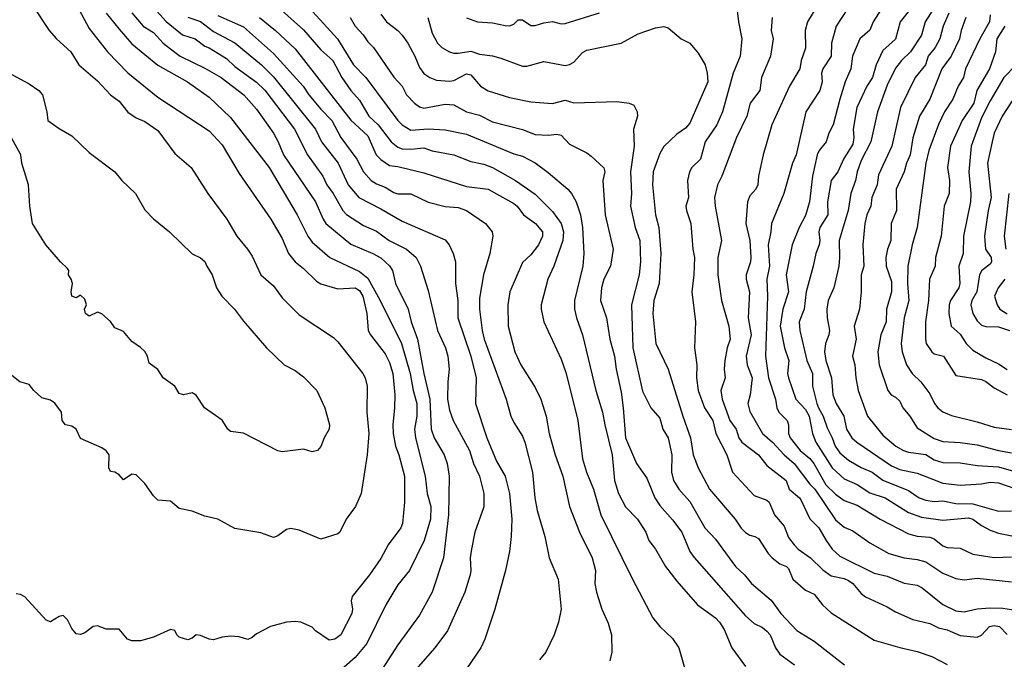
# Model space of a CAD drawing. Header units: metres. Extents: x -51132 to -49532, y -231222 to -229437.
# Tile 240 of 256: x -49765 to -49650, y -230320 to -230246. Entities that reach past the tile are written whole.
import ezdxf

# ---------------------------------------------------------------- set-up
doc = ezdxf.new("R2010")
doc.units = ezdxf.units.M
doc.layers.add('CONTOUR_INDEX', color=1, linetype='Continuous')
doc.layers.add('CONTOUR_INTER', color=3, linetype='Continuous')

msp = doc.modelspace()

# ---------------------------------------------------------------- linework, layer by layer
at = {"layer": 'CONTOUR_INDEX'}
for points, elevation in [([(-49736.08, -230243.09), (-49732.08, -230246.7), (-49730.08, -230249.03), (-49728.69, -230250.26), (-49727.62, -230252.26), (-49726.58, -230253.76), (-49725.58, -230254.88), (-49724.48, -230256.76), (-49723.37, -230257.76), (-49721.88, -230259.76), (-49721.08, -230260.38), (-49720.58, -230260.57), (-49719.58, -230260.61), (-49718.08, -230260.47), (-49717.08, -230260.82), (-49714.58, -230261.27), (-49712.58, -230262.04), (-49711.08, -230262.37), (-49710.08, -230262.76), (-49707.37, -230264.26), (-49705.08, -230265.86), (-49703.08, -230267.88), (-49702.06, -230269.26), (-49701.8, -230270.26), (-49701.88, -230271.26), (-49702.9, -230274.26), (-49703.62, -230275.76), (-49704.4, -230278.76), (-49704.41, -230279.26), (-49704.1, -230280.76), (-49702.08, -230285.08), (-49701.49, -230286.76), (-49700.11, -230292.26), (-49699.58, -230296.72), (-49699.11, -230298.26), (-49698.29, -230300.26), (-49697.43, -230303.26), (-49693.74, -230310.76), (-49691.38, -230315.26), (-49690.56, -230316.26), (-49689.08, -230317.66), (-49688.35, -230318.76), (-49687.49, -230321.76)], 75), ([(-49660.97, -230243.76), (-49662.57, -230245.76), (-49663.08, -230247.78), (-49664.58, -230249.1), (-49665.34, -230250.76), (-49665.79, -230252.26), (-49666.43, -230253.26), (-49667.61, -230255.76), (-49668.05, -230258.26), (-49667.94, -230259.26), (-49668.08, -230260.04), (-49669.15, -230261.76), (-49669.82, -230263.26), (-49670.6, -230264.26), (-49671.01, -230266.76), (-49670.99, -230268.26), (-49671.9, -230269.76), (-49672.02, -230270.26), (-49671.92, -230271.26), (-49672.01, -230271.76), (-49672.39, -230272.76), (-49672.68, -230274.26), (-49673.52, -230277.26), (-49673.74, -230279.26), (-49674.33, -230280.76), (-49674.25, -230281.76), (-49673.43, -230285.26), (-49672.77, -230286.76), (-49672.78, -230288.26), (-49672.25, -230290.26), (-49672.08, -230290.79), (-49671.51, -230291.76), (-49671.08, -230293.12), (-49670.49, -230294.26), (-49670.14, -230295.26), (-49669.58, -230296.01), (-49668.58, -230296.88), (-49667.08, -230297.75), (-49665.83, -230298.26), (-49664.58, -230299.2), (-49661.58, -230300.4), (-49660.33, -230301.26), (-49659.58, -230301.54), (-49658.58, -230301.7), (-49657.58, -230301.63), (-49656.08, -230301.92), (-49654.08, -230301.96), (-49651.08, -230302.83), (-49649.58, -230302.78)], 65), ([(-49752.08, -230244.71), (-49750.78, -230246.26), (-49749.58, -230247.02), (-49748.43, -230248.26), (-49747.08, -230249.3), (-49746.45, -230249.76), (-49743.58, -230251.16), (-49741.7, -230252.26), (-49739.03, -230254.26), (-49737.58, -230255.94), (-49735.59, -230258.76), (-49735.03, -230259.76), (-49734.44, -230261.26), (-49730.7, -230266.76), (-49729.81, -230268.76), (-49729.48, -230269.26), (-49726.58, -230271.67), (-49724.02, -230272.76), (-49723.08, -230273.29), (-49722.08, -230274.23), (-49721.71, -230274.76), (-49721.36, -230276.26), (-49719.9, -230279.26), (-49719.56, -230280.76), (-49718.79, -230282.76), (-49718.08, -230286.76), (-49717.38, -230289.76), (-49717.22, -230293.26), (-49716.85, -230294.26), (-49715.68, -230296.26), (-49715.34, -230297.26), (-49715.13, -230298.76), (-49715.2, -230303.26), (-49715.79, -230308.26), (-49717.11, -230312.26), (-49718.58, -230314.94), (-49721.08, -230318.4), (-49722.93, -230321.26)], 80), ([(-49713.08, -230245.3), (-49711.83, -230245.76), (-49710.08, -230245.88), (-49708.58, -230246.19), (-49708.08, -230246.21), (-49707.58, -230246.02), (-49707.08, -230245.51), (-49706.58, -230245.51), (-49705.58, -230246.17), (-49705.08, -230246.19), (-49704.08, -230245.86), (-49703.08, -230245.71), (-49702.08, -230245.99), (-49701.58, -230245.95), (-49697.58, -230244.7)], 70), ([(-49681.58, -230244.16), (-49681.41, -230245.76), (-49681.01, -230247.76), (-49681.19, -230249.76), (-49682.02, -230251.76), (-49683.27, -230256.26), (-49683.93, -230257.76), (-49685.26, -230259.76), (-49685.81, -230261.76), (-49686.85, -230262.76), (-49687.1, -230263.26), (-49687.35, -230264.26), (-49687.21, -230266.26), (-49687.52, -230267.26), (-49687.46, -230267.76), (-49686.95, -230269.26), (-49686.73, -230272.26), (-49686.54, -230273.26), (-49686.61, -230275.26), (-49686.85, -230277.26), (-49686.41, -230280.76), (-49686.54, -230283.76), (-49686.24, -230285.76), (-49686.3, -230287.26), (-49686.08, -230288.76), (-49685.36, -230290.76), (-49684.4, -230292.26), (-49684.04, -230293.76), (-49682.74, -230296.26), (-49682.1, -230298.26), (-49679.58, -230301.01), (-49678.08, -230301.54), (-49677.82, -230301.76), (-49677.21, -230303.26), (-49676.08, -230304.56), (-49675.58, -230305.88), (-49674.89, -230306.76), (-49674.44, -230307.26), (-49672.99, -230308.26), (-49671.58, -230309.68), (-49670.58, -230310.35), (-49669.08, -230310.69), (-49668.58, -230310.92), (-49668.08, -230311.27), (-49667.08, -230312.42), (-49666.58, -230312.81), (-49664.08, -230313.97), (-49663.08, -230314.56), (-49661.08, -230315.45), (-49659.08, -230315.91), (-49658.08, -230316.41), (-49657.08, -230316.65), (-49655.58, -230317.31), (-49653.58, -230317.52), (-49653.08, -230317.27), (-49652.13, -230316.26), (-49651.58, -230316.17), (-49650.96, -230316.26), (-49650.08, -230317.2)], 70), ([(-49650.37, -230246.26), (-49651.28, -230247.76), (-49651.46, -230249.26), (-49652.15, -230251.26), (-49653.62, -230253.76), (-49653.95, -230255.26), (-49655.32, -230257.26), (-49656.67, -230260.26), (-49657.02, -230262.76), (-49656.8, -230264.26), (-49656.84, -230265.76), (-49657.44, -230267.26), (-49657.76, -230270.76), (-49658.44, -230273.26), (-49658.48, -230274.26), (-49659.15, -230275.76), (-49659.26, -230278.26), (-49659.62, -230280.76), (-49659.61, -230282.76), (-49659.51, -230283.26), (-49658.87, -230284.26), (-49658.58, -230284.47), (-49657.52, -230284.76), (-49656.08, -230286.99), (-49653.08, -230287.46), (-49652.58, -230287.69), (-49651.58, -230288.46), (-49650.08, -230289.26)], 60)]:
    msp.add_lwpolyline(points, dxfattribs=dict(at, elevation=elevation))
at = {"layer": 'CONTOUR_INTER'}
for points, elevation in [([(-49732.63, -230242.76), (-49728.12, -230247.76), (-49726.26, -230250.76), (-49724.83, -230252.26), (-49721.1, -230257.26), (-49720.58, -230257.76), (-49719.58, -230258.41), (-49717.58, -230258.24), (-49715.58, -230258.34), (-49713.08, -230258.87), (-49707.58, -230261.15), (-49706.58, -230261.41), (-49705.08, -230262.22), (-49703.58, -230263.33), (-49701.29, -230265.26), (-49700.86, -230265.76), (-49700.3, -230266.76), (-49699.81, -230268.26), (-49699.59, -230269.76), (-49699.41, -230272.76), (-49699.53, -230274.26), (-49700.51, -230278.26), (-49700.51, -230279.26), (-49700.29, -230280.26), (-49699.57, -230282.26), (-49698.03, -230288.76), (-49697.23, -230291.26), (-49696.99, -230292.76), (-49696.13, -230296.26), (-49695.86, -230299.26), (-49695.38, -230300.76), (-49694.58, -230302.33), (-49693.16, -230303.76), (-49692.19, -230305.26), (-49691.83, -230306.26), (-49691.08, -230307.24), (-49689.9, -230309.26), (-49688.58, -230310.98), (-49686.17, -230313.76), (-49684.08, -230315.25), (-49683.6, -230315.76), (-49683.08, -230316.62), (-49682.16, -230318.76), (-49680.58, -230320.92)], 74), ([(-49763.73, -230243.76), (-49761.75, -230246.76), (-49760.88, -230247.76), (-49759.21, -230249.26), (-49758.26, -230250.76), (-49756.08, -230252.65), (-49754.58, -230254.27), (-49753.58, -230255), (-49752.58, -230256.28), (-49751.58, -230256.97), (-49750.58, -230257.4), (-49749.08, -230258.44), (-49747.08, -230261.1), (-49745.2, -230262.76), (-49743.25, -230265.76), (-49741.03, -230268.76), (-49739.85, -230270.76), (-49738.62, -230272.26), (-49738.08, -230273.1), (-49737.08, -230275.26), (-49735.58, -230276.56), (-49734.58, -230277.94), (-49732.58, -230279.94), (-49728.58, -230282.57), (-49728.08, -230283.06), (-49725.18, -230286.76), (-49724.9, -230287.26), (-49724.68, -230288.26), (-49724.72, -230291.26), (-49724.47, -230293.76), (-49724.66, -230296.26), (-49725.36, -230300.76), (-49726.04, -230302.26), (-49727.12, -230303.76), (-49727.86, -230305.26), (-49728.08, -230305.47), (-49730.08, -230306.08), (-49732.58, -230305.02), (-49733.58, -230304.85), (-49734.08, -230304.98), (-49735.08, -230305.71), (-49735.58, -230305.89), (-49737.08, -230305.33), (-49740.08, -230304.84), (-49742.08, -230303.76), (-49743.58, -230303.42), (-49745.08, -230302.81), (-49746.58, -230302.53), (-49747.58, -230301.67), (-49749.08, -230301.54), (-49749.58, -230301.02), (-49750.58, -230299.58), (-49751.58, -230298.59), (-49752.08, -230298.5), (-49753.08, -230299.18), (-49753.58, -230298.58), (-49754.08, -230298.28), (-49754.58, -230298.18), (-49754.77, -230297.76), (-49754.74, -230296.26), (-49755.08, -230295.77), (-49755.58, -230295.42), (-49758.08, -230294.34), (-49758.58, -230293.25), (-49759.08, -230292.91), (-49759.83, -230292.76), (-49760.21, -230292.26), (-49760.29, -230291.26), (-49761.08, -230290.21), (-49761.58, -230289.87), (-49762.58, -230289.62), (-49763.53, -230288.76), (-49764.08, -230288.05), (-49765.14, -230287.76), (-49766.08, -230287)], 83), ([(-49758.55, -230243.76), (-49757.08, -230246.52), (-49754.95, -230249.26), (-49752.58, -230251.69), (-49749.08, -230254.55), (-49743.08, -230258.46), (-49741.58, -230260.1), (-49739.58, -230263.44), (-49735.89, -230268.76), (-49734.58, -230271.01), (-49733.84, -230272.76), (-49733.08, -230273.75), (-49732.08, -230274.54), (-49730.58, -230276), (-49730.08, -230276.32), (-49728.08, -230276.91), (-49726.08, -230276.79), (-49725.58, -230277.08), (-49725.19, -230277.76), (-49724.71, -230279.76), (-49724.55, -230281.76), (-49724.3, -230282.26), (-49722.58, -230284.49), (-49722.08, -230285.49), (-49721.67, -230286.76), (-49721.45, -230289.26), (-49721.47, -230290.76), (-49721.69, -230292.76), (-49721.64, -230293.76), (-49721.38, -230295.26), (-49720.99, -230296.26), (-49720.32, -230298.76), (-49720.32, -230301.76), (-49720.55, -230304.26), (-49720.74, -230304.76), (-49722.23, -230306.76), (-49723.08, -230308.33), (-49724.39, -230310.26), (-49726.41, -230312.76), (-49726.52, -230313.26), (-49726.39, -230314.26), (-49726.45, -230314.76), (-49727.73, -230317.26), (-49728.45, -230317.76), (-49729.08, -230317.85), (-49730.7, -230316.76), (-49731.08, -230316.34), (-49732.42, -230315.76), (-49733.08, -230315.67), (-49734.08, -230315.76), (-49735.93, -230316.26), (-49737.58, -230317.11), (-49738.08, -230317.57), (-49738.58, -230317.79), (-49739.58, -230317.49), (-49740.58, -230317.4), (-49741.58, -230317.52), (-49742.58, -230317.82), (-49743.08, -230317.76), (-49744.08, -230317.31), (-49744.58, -230317.26), (-49745.08, -230317.63), (-49745.58, -230317.81), (-49746.58, -230317.52), (-49746.84, -230317.26), (-49747.08, -230316.73), (-49747.58, -230316.64), (-49749.58, -230317.5), (-49751.08, -230317.93), (-49752.08, -230317.96), (-49752.61, -230317.76), (-49753.58, -230316.6), (-49755.08, -230316.58), (-49756.08, -230316.19), (-49756.6, -230316.26), (-49757.58, -230317), (-49758.08, -230317.19), (-49758.58, -230317.14), (-49759.08, -230316.52), (-49759.58, -230315.49), (-49760.08, -230314.99), (-49760.58, -230315.11), (-49761.58, -230315.72), (-49762.08, -230315.53), (-49764.58, -230312.83), (-49765.08, -230312.55), (-49765.58, -230312.45)], 82), ([(-49672.15, -230243.76), (-49673.36, -230245.76), (-49673.62, -230246.76), (-49673.58, -230248.83), (-49674.09, -230250.26), (-49674.26, -230251.26), (-49675.44, -230253.26), (-49677.51, -230257.76), (-49678.52, -230261.26), (-49679.08, -230263.76), (-49679.13, -230264.76), (-49679.37, -230265.26), (-49680.08, -230266.04), (-49680.33, -230266.76), (-49680.53, -230269.26), (-49680.06, -230271.26), (-49679.95, -230273.26), (-49680, -230273.76), (-49680.49, -230275.26), (-49680.51, -230275.76), (-49680.11, -230277.26), (-49680.27, -230280.26), (-49679.91, -230282.26), (-49680.52, -230284.76), (-49680.37, -230285.76), (-49679.79, -230287.26), (-49680.02, -230289.26), (-49680.29, -230290.26), (-49680.08, -230291.2), (-49678.58, -230293.78), (-49677.44, -230294.76), (-49676.08, -230296.27), (-49674.91, -230297.26), (-49673.08, -230299.67), (-49672.5, -230300.26), (-49670.08, -230303.82), (-49669.08, -230304.69), (-49668.08, -230305.12), (-49666.08, -230306.53), (-49663.87, -230307.76), (-49662.08, -230308.28), (-49660.58, -230308.44), (-49659.58, -230308.72), (-49657.58, -230310.04), (-49656.08, -230310.67), (-49655.08, -230310.83), (-49653.58, -230310.65), (-49649.58, -230311.06)], 68), ([(-49755.09, -230244.76), (-49753.58, -230246.63), (-49752.08, -230248.33), (-49749.08, -230250.81), (-49745.62, -230252.76), (-49743.08, -230254.56), (-49740.58, -230256.9), (-49736.11, -230262.76), (-49732.84, -230268.26), (-49731.6, -230270.76), (-49731.08, -230271.47), (-49729.03, -230273.26), (-49725.58, -230274.86), (-49724.58, -230275.67), (-49723.15, -230278.26), (-49720.68, -230283.26), (-49719.67, -230286.76), (-49719.31, -230288.76), (-49718.89, -230290.26), (-49718.9, -230291.76), (-49719.14, -230293.26), (-49719.04, -230294.26), (-49717.9, -230298.76), (-49717.68, -230300.76), (-49717.26, -230302.26), (-49717.3, -230303.76), (-49718.01, -230306.26), (-49719.72, -230309.76), (-49721.08, -230311.42), (-49722.49, -230313.76), (-49724.7, -230318.26), (-49726.08, -230319.89), (-49732.16, -230325.26)], 81), ([(-49749.58, -230244.07), (-49748.08, -230245.72), (-49746.19, -230247.26), (-49744.71, -230247.76), (-49743.58, -230248.59), (-49743.08, -230248.78), (-49741.08, -230250.03), (-49740.08, -230250.96), (-49737.58, -230252.81), (-49736.58, -230253.73), (-49733.13, -230258.26), (-49731.63, -230261.26), (-49729.83, -230263.76), (-49729.39, -230264.76), (-49728.65, -230265.76), (-49727.52, -230267.76), (-49727.08, -230268.22), (-49725.08, -230269.5), (-49723.58, -230270.19), (-49722.1, -230271.26), (-49720.1, -230272.26), (-49718.97, -230273.26), (-49718.46, -230274.26), (-49717.58, -230277.1), (-49716.47, -230281.76), (-49715.56, -230283.76), (-49715.27, -230284.76), (-49715.1, -230286.26), (-49715.27, -230287.76), (-49715.3, -230289.76), (-49715.08, -230291.06), (-49714.66, -230292.26), (-49712.76, -230295.76), (-49712.26, -230297.26), (-49711.58, -230298.76), (-49711.06, -230300.76), (-49711.08, -230302.32), (-49712.14, -230305.26), (-49712.53, -230307.26), (-49712.66, -230308.26), (-49712.58, -230309.76), (-49712.67, -230310.26), (-49713.29, -230312.26), (-49715.3, -230316.76), (-49716.78, -230318.76), (-49720.08, -230322.52)], 79), ([(-49742.08, -230245.03), (-49739.08, -230246.33), (-49735.58, -230249.45), (-49732.13, -230253.26), (-49731.47, -230254.26), (-49730.08, -230255.94), (-49728.79, -230257.26), (-49727.72, -230259.26), (-49725.88, -230261.76), (-49725.1, -230263.26), (-49724.19, -230264.26), (-49723.58, -230264.67), (-49722.58, -230265.03), (-49721.58, -230265.68), (-49721.08, -230265.82), (-49719.58, -230265.82), (-49717.58, -230266.78), (-49715.58, -230267.28), (-49714.08, -230267.43), (-49713.1, -230267.76), (-49710.88, -230269.26), (-49710.1, -230270.26), (-49710.03, -230270.76), (-49710.38, -230272.76), (-49711.1, -230275.26), (-49711.58, -230278), (-49711.59, -230279.26), (-49711.27, -230281.76), (-49711.04, -230282.76), (-49708.47, -230289.76), (-49707.91, -230291.76), (-49707.58, -230292.5), (-49706.58, -230294.06), (-49706.31, -230294.76), (-49705.4, -230298.26), (-49705.14, -230301.26), (-49704.84, -230302.76), (-49703.95, -230305.76), (-49703.47, -230308.26), (-49702.41, -230310.76), (-49702.08, -230314.26), (-49702.38, -230315.76), (-49702.87, -230317.26), (-49703.84, -230319.26), (-49704.58, -230320.14)], 77), ([(-49723.08, -230244.88), (-49722.4, -230245.76), (-49721.08, -230246.76), (-49720.58, -230247.33), (-49719.94, -230248.26), (-49719.12, -230249.76), (-49718.58, -230251.07), (-49718.08, -230251.77), (-49717.37, -230252.26), (-49716.58, -230252.58), (-49715.08, -230252.66), (-49714.58, -230252.59), (-49713.08, -230251.83), (-49712.58, -230251.96), (-49711.47, -230253.26), (-49710.58, -230253.8), (-49708.08, -230254.6), (-49705.58, -230255.07), (-49703.08, -230255.3), (-49701.58, -230254.88), (-49700.58, -230255.19), (-49695.58, -230255.04), (-49694.15, -230255.26), (-49693.58, -230255.47), (-49693.19, -230256.26), (-49693.15, -230256.76), (-49693.62, -230258.26), (-49693.56, -230260.26), (-49693.98, -230263.26), (-49693.87, -230265.76), (-49693.99, -230267.26), (-49693.45, -230269.76), (-49692.88, -230271.26), (-49692.83, -230273.76), (-49692.96, -230275.26), (-49693.87, -230278.76), (-49693.71, -230283.76), (-49692.58, -230288.84), (-49691.61, -230290.76), (-49690.58, -230291.99), (-49690.22, -230293.26), (-49689.61, -230294.26), (-49689.17, -230296.26), (-49689.22, -230298.26), (-49688.96, -230299.26), (-49688.34, -230300.26), (-49687.08, -230301.71), (-49685.31, -230304.76), (-49684.08, -230306.09), (-49681.73, -230309.26), (-49680.69, -230310.26), (-49679.87, -230311.26), (-49677.58, -230313.19), (-49676.45, -230314.76), (-49674.58, -230316.72), (-49672.58, -230317.97), (-49669.05, -230320.76)], 72), ([(-49668.71, -230244.26), (-49670.02, -230246.26), (-49670.56, -230248.26), (-49670.59, -230249.76), (-49671.58, -230251.26), (-49671.71, -230251.76), (-49671.63, -230252.76), (-49671.9, -230253.76), (-49673.55, -230256.26), (-49674.67, -230261.26), (-49675.11, -230262.26), (-49676.13, -230265.76), (-49677.56, -230269.26), (-49677.63, -230270.26), (-49677.95, -230271.76), (-49677.77, -230274.26), (-49678.1, -230275.76), (-49678, -230277.76), (-49678.25, -230284.76), (-49677.88, -230287.26), (-49677.08, -230289.76), (-49676.92, -230290.76), (-49676.7, -230291.26), (-49675.71, -230292.26), (-49675.55, -230292.76), (-49675.57, -230293.76), (-49675.37, -230294.26), (-49674.22, -230295.76), (-49673.08, -230296.69), (-49672.61, -230297.26), (-49671.21, -230299.76), (-49670.08, -230300.84), (-49669.08, -230301.56), (-49667.58, -230302.12), (-49664.88, -230303.76), (-49661.58, -230305.45), (-49660.58, -230305.73), (-49659.08, -230305.85), (-49658.58, -230306.05), (-49657.58, -230306.88), (-49657.08, -230307.06), (-49655.58, -230307.13), (-49654.08, -230307.84), (-49651.58, -230308.23), (-49649.58, -230308.16)], 67), ([(-49664.72, -230244.26), (-49665.69, -230245.76), (-49666.08, -230246.74), (-49667.27, -230247.76), (-49668.1, -230249.76), (-49668.32, -230251.26), (-49668.96, -230252.76), (-49669.6, -230254.76), (-49670.36, -230257.76), (-49670.87, -230258.76), (-49671.17, -230259.76), (-49672, -230260.76), (-49672.24, -230261.26), (-49672.77, -230263.76), (-49673.12, -230266.76), (-49673.58, -230268.33), (-49674.32, -230269.76), (-49675.13, -230271.76), (-49675.82, -230275.26), (-49675.58, -230277.26), (-49676.21, -230279.26), (-49676.54, -230281.26), (-49676.04, -230283.76), (-49675.53, -230285.26), (-49675.67, -230286.76), (-49675.58, -230287.27), (-49674.71, -230289.76), (-49673.58, -230290.95), (-49673.14, -230291.76), (-49672.76, -230293.76), (-49672.38, -230294.76), (-49670.46, -230297.76), (-49669.08, -230299.05), (-49667.58, -230299.7), (-49666.08, -230300.67), (-49664.29, -230301.26), (-49661.58, -230302.97), (-49660.08, -230303.54), (-49657.58, -230303.87), (-49654.58, -230303.6), (-49654.08, -230303.74), (-49653.08, -230304.5), (-49652.08, -230305.05), (-49651.08, -230305.38), (-49648.58, -230305.89)], 66), ([(-49658.68, -230244.26), (-49659.63, -230245.76), (-49660.08, -230247.3), (-49661.35, -230249.26), (-49662.39, -230250.26), (-49663.08, -230251.18), (-49664.08, -230253.16), (-49665.21, -230256.26), (-49665.97, -230259.76), (-49667.08, -230261.95), (-49667.56, -230263.26), (-49667.77, -230264.26), (-49668.31, -230265.76), (-49668.63, -230267.76), (-49669.67, -230271.26), (-49669.61, -230273.26), (-49669.71, -230274.26), (-49670.29, -230276.76), (-49670.94, -230278.26), (-49671.11, -230279.26), (-49671.08, -230280.26), (-49670.8, -230281.76), (-49670.87, -230282.26), (-49671.27, -230283.26), (-49671.39, -230284.26), (-49671.22, -230285.26), (-49670.54, -230287.26), (-49670.39, -230289.26), (-49670, -230290.26), (-49669.12, -230291.76), (-49668.79, -230293.26), (-49668.18, -230294.26), (-49667.62, -230294.76), (-49663.58, -230297.52), (-49662.58, -230297.95), (-49660.58, -230298.41), (-49657.58, -230299.56), (-49655.58, -230299.78), (-49653.08, -230299.63), (-49652.08, -230299.45), (-49651.08, -230299.51), (-49649.08, -230300.23)], 64), ([(-49656.87, -230244.76), (-49657.55, -230246.26), (-49657.92, -230247.76), (-49658.49, -230248.76), (-49659.29, -230249.76), (-49659.62, -230250.76), (-49660.82, -230252.26), (-49662.52, -230255.76), (-49663.52, -230260.26), (-49665.08, -230263.59), (-49665.25, -230264.76), (-49665.87, -230266.26), (-49665.98, -230267.26), (-49666.42, -230268.26), (-49666.68, -230269.26), (-49666.9, -230271.76), (-49666.79, -230274.26), (-49667.11, -230275.26), (-49667.09, -230277.26), (-49667.29, -230279.26), (-49667.91, -230281.26), (-49667.68, -230282.76), (-49668.11, -230284.76), (-49667.84, -230285.76), (-49667.71, -230287.26), (-49667.43, -230288.76), (-49666.37, -230291.76), (-49664.58, -230293.96), (-49663.05, -230295.26), (-49662.15, -230295.76), (-49661.58, -230295.93), (-49659.58, -230296.23), (-49658.58, -230296.83), (-49657.58, -230297.16), (-49655.58, -230297.19), (-49653.58, -230297.48), (-49651.08, -230297.65), (-49649.08, -230298.22)], 63), ([(-49652.08, -230244.95), (-49652.13, -230245.76), (-49653.28, -230247.76), (-49654.92, -230251.26), (-49655.17, -230252.26), (-49655.78, -230253.26), (-49656.4, -230254.76), (-49657.39, -230256.26), (-49658.08, -230257.73), (-49659.2, -230260.76), (-49659.58, -230262.23), (-49660.56, -230269.76), (-49661.15, -230271.76), (-49661.65, -230274.26), (-49661.68, -230276.26), (-49661.53, -230278.26), (-49662.07, -230280.26), (-49662.44, -230283.26), (-49662.33, -230284.26), (-49661.83, -230285.76), (-49661.16, -230286.76), (-49660.13, -230287.76), (-49659.08, -230289.13), (-49658.55, -230290.26), (-49658.17, -230290.76), (-49657.58, -230291.24), (-49656.58, -230291.67), (-49653.58, -230292.4), (-49651.58, -230293.04), (-49649.58, -230293.3)], 61), ([(-49745.58, -230245.23), (-49744.08, -230245.73), (-49742.58, -230246.87), (-49740.08, -230248.21), (-49736.98, -230250.76), (-49735.58, -230252.16), (-49730.71, -230258.26), (-49729.99, -230259.76), (-49728.04, -230262.26), (-49726.89, -230264.76), (-49725.66, -230266.26), (-49723.08, -230267.56), (-49720.58, -230269.02), (-49715.58, -230271.2), (-49715.11, -230271.76), (-49714.63, -230272.76), (-49714.38, -230273.76), (-49714.37, -230276.26), (-49714.09, -230278.26), (-49714.1, -230280.26), (-49712.58, -230284.76), (-49711.96, -230287.26), (-49712.06, -230290.26), (-49710.74, -230294.26), (-49709.58, -230297), (-49708.58, -230298.76), (-49708.08, -230300.76), (-49707.82, -230303.76), (-49707.89, -230305.76), (-49708.08, -230307.51), (-49708.54, -230309.76), (-49709.79, -230314.26), (-49710.95, -230317.76), (-49711.42, -230318.76), (-49713.08, -230321.22)], 78), ([(-49737.23, -230245.26), (-49735.37, -230246.76), (-49733.08, -230248.9), (-49726.58, -230257.22), (-49724.58, -230259.05), (-49723.62, -230261.26), (-49723.08, -230261.83), (-49722.08, -230262.51), (-49721.08, -230262.63), (-49718.08, -230263.35), (-49713.08, -230264.96), (-49710.58, -230265.26), (-49707.58, -230266.94), (-49707.19, -230267.26), (-49706.46, -230268.26), (-49705.07, -230269.26), (-49704.25, -230270.26), (-49704.22, -230270.76), (-49704.72, -230271.76), (-49705.58, -230272.92), (-49706.58, -230273.83), (-49708.05, -230277.26), (-49708.29, -230278.76), (-49708.25, -230281.26), (-49707.46, -230284.26), (-49706.75, -230285.76), (-49705.08, -230288.4), (-49704.43, -230289.76), (-49703.8, -230291.76), (-49703.46, -230293.76), (-49702.76, -230296.26), (-49701.88, -230298.76), (-49701.1, -230302.26), (-49699.91, -230305.26), (-49698.43, -230308.26), (-49698.06, -230309.76), (-49698.12, -230311.26), (-49697.95, -230312.26), (-49697.33, -230314.26), (-49696.58, -230315.88), (-49696.2, -230317.26), (-49696.15, -230319.26), (-49696.38, -230320.26)], 76), ([(-49726.66, -230245.26), (-49726.05, -230246.26), (-49725.13, -230247.26), (-49724.58, -230248.11), (-49723.93, -230248.76), (-49721.58, -230252.22), (-49720.58, -230253.26), (-49720.07, -230254.26), (-49719.15, -230255.26), (-49718.58, -230255.68), (-49718.08, -230255.84), (-49715.58, -230255.37), (-49714.58, -230255.43), (-49713.08, -230256.25), (-49711.58, -230256.65), (-49710.08, -230257.41), (-49706.58, -230258.31), (-49705.08, -230258.88), (-49703.58, -230258.96), (-49702.58, -230258.85), (-49702.08, -230258.98), (-49701.08, -230260.02), (-49699.08, -230261.04), (-49698.58, -230261.44), (-49697.08, -230262.78), (-49696.97, -230263.26), (-49697.22, -230264.26), (-49696.93, -230268.26), (-49696.02, -230272.26), (-49696.32, -230274.26), (-49697.07, -230275.76), (-49697.37, -230276.76), (-49697.49, -230278.26), (-49696.78, -230280.26), (-49696.38, -230282.76), (-49695.86, -230284.76), (-49695.67, -230286.26), (-49695.08, -230288.96), (-49694.82, -230290.76), (-49694.57, -230294.26), (-49693.29, -230297.26), (-49692.08, -230298.99), (-49691.13, -230301.26), (-49690.58, -230302.18), (-49689.08, -230303.83), (-49687.98, -230305.26), (-49687.08, -230307.52), (-49686.58, -230308.24), (-49680.58, -230315.04), (-49679.58, -230315.91), (-49678.58, -230316.4), (-49678.08, -230316.81), (-49677.72, -230317.26), (-49677.09, -230318.76), (-49676.58, -230319.49), (-49674.85, -230320.76)], 73), ([(-49717.61, -230245.26), (-49717.08, -230247.08), (-49716.46, -230248.26), (-49715.97, -230248.76), (-49715.09, -230249.26), (-49714.58, -230249.43), (-49714.08, -230249.42), (-49712.58, -230249.19), (-49711.58, -230249.53), (-49710.08, -230249.73), (-49709.08, -230250), (-49706.58, -230250.94), (-49706.08, -230250.93), (-49704.08, -230250.4), (-49701.58, -230250.84), (-49701.08, -230250.75), (-49700.58, -230250.47), (-49699.58, -230249.34), (-49699.08, -230249.06), (-49695.08, -230248.23), (-49693.08, -230247.17), (-49691.08, -230246.46), (-49690.08, -230246.32), (-49689.58, -230246.45), (-49688.08, -230247.75), (-49687.08, -230248.26), (-49686.08, -230249.4), (-49685.27, -230250.76), (-49685.04, -230251.76), (-49684.98, -230252.76), (-49687.08, -230257.57), (-49687.58, -230258.17), (-49688.58, -230258.87), (-49690.08, -230260.29), (-49690.58, -230261.12), (-49691.33, -230263.26), (-49691.42, -230264.76), (-49691.07, -230268.26), (-49690.69, -230269.76), (-49690.43, -230272.76), (-49690.64, -230276.26), (-49691.26, -230278.26), (-49691.36, -230279.76), (-49691.03, -230283.26), (-49689.59, -230286.26), (-49687.9, -230291.76), (-49686.97, -230294.26), (-49686.68, -230296.26), (-49686.11, -230297.76), (-49684.76, -230300.26), (-49681.8, -230303.76), (-49681.08, -230304.79), (-49680.58, -230305.32), (-49680.08, -230305.64), (-49679.49, -230305.76), (-49679.08, -230306), (-49677.95, -230307.76), (-49677.48, -230308.26), (-49676.58, -230308.98), (-49675.8, -230309.26), (-49675.58, -230309.49), (-49675.06, -230310.76), (-49673.58, -230312.05), (-49672.58, -230312.52), (-49671.62, -230313.76), (-49670.58, -230314.67), (-49665.58, -230317.86), (-49662.58, -230318.74), (-49660.58, -230319.18), (-49658.88, -230319.76), (-49657.08, -230320.69)], 71), ([(-49677.46, -230245.26), (-49677.59, -230246.76), (-49677.36, -230247.76), (-49677.65, -230249.76), (-49678.7, -230252.26), (-49678.9, -230253.76), (-49680.03, -230255.26), (-49680.43, -230256.76), (-49681.63, -230259.26), (-49683.33, -230263.76), (-49683.85, -230264.76), (-49684.19, -230266.26), (-49684.12, -230267.26), (-49683.37, -230271.26), (-49683.81, -230273.26), (-49683.81, -230275.26), (-49683.38, -230278.26), (-49682.51, -230281.26), (-49682.36, -230282.76), (-49682.7, -230283.76), (-49683, -230285.26), (-49683.05, -230286.26), (-49682.93, -230287.26), (-49683.46, -230288.76), (-49683.31, -230289.76), (-49682.41, -230292.26), (-49681.67, -230293.26), (-49681.34, -230294.26), (-49680.99, -230294.76), (-49679.08, -230296.26), (-49678.08, -230297.5), (-49675.85, -230299.26), (-49675.49, -230300.26), (-49674.29, -230301.26), (-49674.08, -230301.57), (-49673.08, -230303.71), (-49672.02, -230304.76), (-49671.19, -230306.26), (-49670.47, -230307.26), (-49669.58, -230308.06), (-49665.58, -230310.06), (-49664.08, -230310.39), (-49662.08, -230311.22), (-49660.58, -230311.45), (-49659.99, -230311.76), (-49657.58, -230313.71), (-49656.08, -230314.45), (-49655.08, -230314.57), (-49653.58, -230314.22), (-49652.08, -230314.1), (-49650.58, -230314.14), (-49649.08, -230314.36)], 69), ([(-49654.9, -230245.26), (-49655.46, -230246.76), (-49655.63, -230247.76), (-49656.61, -230249.76), (-49657.68, -230251.26), (-49659.1, -230254.76), (-49660.31, -230256.76), (-49661.08, -230259.3), (-49661.37, -230261.26), (-49661.83, -230262.26), (-49662.09, -230263.26), (-49663, -230265.26), (-49662.98, -230267.76), (-49663.6, -230269.26), (-49663.64, -230271.26), (-49664.04, -230272.26), (-49664.22, -230273.26), (-49664.17, -230274.26), (-49663.58, -230276.04), (-49663.56, -230277.26), (-49664.16, -230279.26), (-49664.18, -230280.76), (-49664.81, -230282.26), (-49665.15, -230284.26), (-49664.99, -230285.76), (-49663.98, -230288.76), (-49663.59, -230289.26), (-49663.08, -230289.52), (-49662.58, -230289.98), (-49662.23, -230290.76), (-49661.42, -230291.76), (-49660.58, -230293.11), (-49658.58, -230294.35), (-49657.58, -230294.71), (-49655.58, -230294.8), (-49653.58, -230295.09), (-49651.08, -230295.75), (-49649.58, -230296.01)], 62), ([(-49649.02, -230250.76), (-49650.47, -230252.26), (-49652.08, -230254.99), (-49653.08, -230256.97), (-49654.27, -230260.26), (-49654.57, -230263.26), (-49654.3, -230265.76), (-49654.35, -230266.76), (-49655.18, -230270.76), (-49655.23, -230272.76), (-49655.7, -230274.26), (-49655.61, -230276.26), (-49655.71, -230276.76), (-49656.67, -230278.26), (-49656.85, -230278.76), (-49656.89, -230279.76), (-49656.62, -230281.26), (-49655.58, -230282.18), (-49654.88, -230283.26), (-49654.08, -230284.06), (-49652.58, -230284.94), (-49651.08, -230285.63), (-49650.08, -230286.3)], 59), ([(-49766.58, -230251.63), (-49764.08, -230252.98), (-49762.92, -230253.76), (-49762.5, -230254.26), (-49762.01, -230256.26), (-49761.89, -230257.26), (-49760.58, -230258.21), (-49759.08, -230259.05), (-49757.08, -230260.98), (-49754.09, -230263.26), (-49753.27, -230264.26), (-49751.66, -230265.76), (-49750.58, -230267.7), (-49749.58, -230268.75), (-49747.7, -230270.26), (-49745.08, -230272.83), (-49744.08, -230273.27), (-49743.58, -230273.69), (-49743.37, -230274.26), (-49742.74, -230275.26), (-49742.23, -230276.76), (-49741.6, -230277.76), (-49740.12, -230279.26), (-49739.08, -230280.67), (-49736.4, -230283.76), (-49734.33, -230285.76), (-49733.08, -230286.41), (-49732.08, -230287.15), (-49730.55, -230288.76), (-49729.61, -230290.76), (-49729.06, -230292.76), (-49729.11, -230293.26), (-49729.69, -230294.26), (-49730.08, -230295.28), (-49730.45, -230295.76), (-49731.08, -230295.9), (-49732.08, -230295.6), (-49734.58, -230295.89), (-49735.08, -230295.78), (-49739.08, -230293.74), (-49740.58, -230293.52), (-49740.92, -230293.26), (-49741.58, -230292.23), (-49743.61, -230290.76), (-49744.58, -230289.28), (-49745.08, -230289.03), (-49746.08, -230289.26), (-49746.58, -230289.09), (-49747.08, -230288.25), (-49748.45, -230287.26), (-49749.08, -230286.31), (-49750.08, -230285.57), (-49750.29, -230284.76), (-49750.58, -230284.22), (-49751.08, -230283.73), (-49752.08, -230283.05), (-49753.08, -230281.89), (-49754.08, -230281.43), (-49754.58, -230280.7), (-49755.58, -230279.81), (-49756.08, -230279.63), (-49757.08, -230280.08), (-49757.48, -230279.76), (-49757.6, -230279.26), (-49757.38, -230278.76), (-49757.58, -230278.12), (-49758.08, -230277.64), (-49758.58, -230277.96), (-49759.09, -230277.76), (-49759.18, -230277.26), (-49759.01, -230276.26), (-49759.15, -230275.76), (-49759.47, -230275.26), (-49759.45, -230274.76), (-49759.58, -230274.53), (-49760.4, -230273.76), (-49762.12, -230271.76), (-49763.67, -230269.26), (-49764, -230267.26), (-49764.13, -230264.76), (-49764.92, -230262.26), (-49765.02, -230261.26), (-49766.58, -230258.44)], 84), ([(-49647.4, -230251.76), (-49650.67, -230256.76), (-49651.58, -230258.75), (-49651.84, -230259.76), (-49652.36, -230262.26), (-49651.93, -230266.26), (-49652.29, -230267.76), (-49652.71, -230270.76), (-49652.6, -230272.26), (-49651.94, -230273.26), (-49651.92, -230273.76), (-49652.08, -230274.02), (-49653.02, -230274.76), (-49653.29, -230275.26), (-49653.63, -230277.26), (-49654.21, -230278.26), (-49654.31, -230278.76), (-49654.08, -230279.76), (-49653.58, -230280.64), (-49653.08, -230281.12), (-49652.58, -230281.29), (-49651.08, -230281.32), (-49649.83, -230281.76)], 58), ([(-49649.87, -230265.76), (-49650.43, -230270.76), (-49650.25, -230272.26)], 57), ([(-49650.35, -230275.76), (-49651.14, -230276.76), (-49651.54, -230277.76), (-49651.24, -230278.76), (-49650.92, -230279.26), (-49650.08, -230279.83)], 57)]:
    msp.add_lwpolyline(points, dxfattribs=dict(at, elevation=elevation))

doc.saveas('drawing.dxf')
